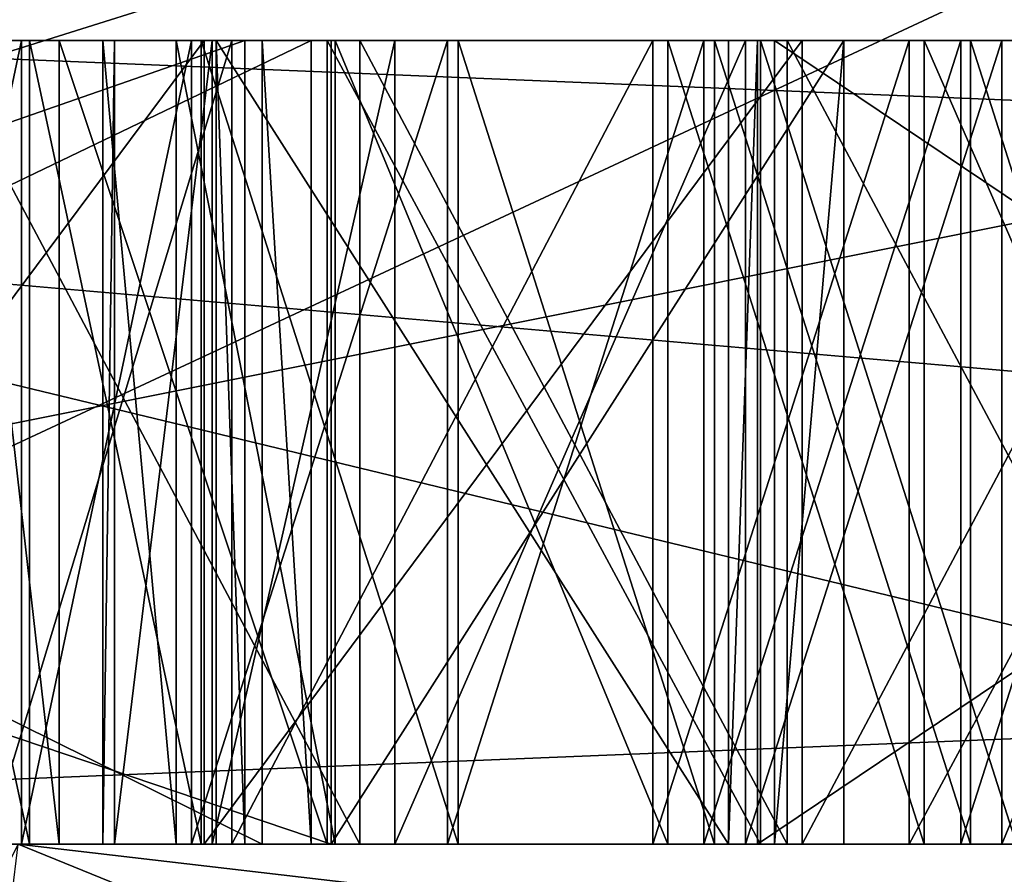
# Model space of a CAD drawing. Header units: millimetres. Extents: x -106 to 198, y -388 to 267.
# Tile 149 of 256: x -16.585 to -16.462, y 62.496 to 62.603. Entities that reach past the tile are written whole.
import ezdxf

# ---------------------------------------------------------------- set-up
doc = ezdxf.new("R2010")
doc.units = ezdxf.units.MM
doc.header["$LTSCALE"] = 52.148148
for name, color, linetype in [('1', 7, 'CONTINUOUS'), ('181', 7, 'CONTINUOUS'), ('2', 7, 'CONTINUOUS'), ('285', 7, 'CONTINUOUS'), ('288', 7, 'CONTINUOUS'), ('289', 7, 'CONTINUOUS'), ('292', 7, 'CONTINUOUS'), ('297', 7, 'CONTINUOUS'), ('298', 7, 'CONTINUOUS'), ('299', 7, 'CONTINUOUS'), ('3', 7, 'CONTINUOUS'), ('300', 7, 'CONTINUOUS'), ('301', 7, 'CONTINUOUS'), ('303', 7, 'CONTINUOUS'), ('304', 7, 'CONTINUOUS'), ('305', 7, 'CONTINUOUS'), ('306', 7, 'CONTINUOUS'), ('307', 7, 'CONTINUOUS'), ('309', 7, 'CONTINUOUS'), ('310', 7, 'CONTINUOUS'), ('311', 7, 'CONTINUOUS'), ('339', 7, 'CONTINUOUS'), ('340', 7, 'CONTINUOUS'), ('341', 7, 'CONTINUOUS'), ('349', 7, 'CONTINUOUS'), ('350', 7, 'CONTINUOUS'), ('351', 7, 'CONTINUOUS'), ('352', 7, 'CONTINUOUS'), ('353', 7, 'CONTINUOUS'), ('354', 7, 'CONTINUOUS'), ('355', 7, 'CONTINUOUS'), ('361', 7, 'CONTINUOUS'), ('362', 7, 'CONTINUOUS'), ('363', 7, 'CONTINUOUS'), ('364', 7, 'CONTINUOUS'), ('365', 7, 'CONTINUOUS'), ('366', 7, 'CONTINUOUS'), ('370', 7, 'CONTINUOUS'), ('371', 7, 'CONTINUOUS'), ('372', 7, 'CONTINUOUS'), ('377', 7, 'CONTINUOUS'), ('380', 7, 'CONTINUOUS'), ('381', 7, 'CONTINUOUS'), ('382', 7, 'CONTINUOUS'), ('383', 7, 'CONTINUOUS'), ('392', 7, 'CONTINUOUS'), ('393', 7, 'CONTINUOUS'), ('394', 7, 'CONTINUOUS'), ('395', 7, 'CONTINUOUS'), ('415', 7, 'CONTINUOUS'), ('416', 7, 'CONTINUOUS'), ('417', 7, 'CONTINUOUS'), ('418', 7, 'CONTINUOUS'), ('419', 7, 'CONTINUOUS'), ('420', 7, 'CONTINUOUS'), ('421', 7, 'CONTINUOUS'), ('422', 7, 'CONTINUOUS'), ('423', 7, 'CONTINUOUS'), ('424', 7, 'CONTINUOUS'), ('425', 7, 'CONTINUOUS'), ('5574', 7, 'CONTINUOUS'), ('5576', 7, 'CONTINUOUS'), ('5577', 7, 'CONTINUOUS'), ('5580', 7, 'CONTINUOUS'), ('5582', 7, 'CONTINUOUS'), ('5586', 7, 'CONTINUOUS')]:
    doc.layers.add(name, color=color, linetype=linetype)

msp = doc.modelspace()

# ---------------------------------------------------------------- linework, layer by layer
at = {"layer": '1', "linetype": 'CONTINUOUS'}
for points in [[(-14.20972, 62.5, -13.90652), (-16.58477, 62.5, -12.04969), (-19.7739, 62.5, -2.07371), (-14.20972, 62.5, -13.90652)], [(-16.0501, 62.5, 9.74661), (-16.70646, 62.5, 8.51214), (-16.8874, 62.5, 8.2108), (-16.0501, 62.5, 9.74661)], [(-16.78578, 62.5, 10.65577), (-16.58477, 62.5, 12.04969), (-6.53788, 62.5, 18.77668), (-16.78578, 62.5, 10.65577)], [(-16.70646, 62.5, -8.51214), (-15.16944, 62.5, -11.02045), (-16.66165, 62.5, -8.65974), (-16.70646, 62.5, -8.51214)], [(-15.16944, 62.5, 11.02045), (-16.70646, 62.5, 8.51214), (-16.0501, 62.5, 9.74661), (-15.16944, 62.5, 11.02045)], [(-16.66165, 62.5, -8.65974), (-15.16944, 62.5, -11.02045), (-15.78349, 62.5, -10.17265), (-16.66165, 62.5, -8.65974)], [(-16.58477, 62.5, 12.04969), (-6.33479, 62.5, 19.49667), (-6.53788, 62.5, 18.77668), (-16.58477, 62.5, 12.04969)], [(-12.04969, 62.5, -16.58477), (-16.58477, 62.5, -12.04969), (-14.20972, 62.5, -13.90652), (-12.04969, 62.5, -16.58477)]]:
    msp.add_3dface(points, dxfattribs=at)
at = {"layer": '181', "linetype": 'CONTINUOUS'}
for points in [[(-11.02087, 61.8, -15.16914), (-17.83215, 62.5, -5.7945), (-17.83238, 61.8, -5.79385), (-11.02087, 61.8, -15.16914)], [(-16.70646, 62.5, 8.51214), (-15.16944, 62.5, 11.02045), (-17.83238, 61.8, 5.79385), (-16.70646, 62.5, 8.51214)], [(-17.83238, 61.8, 5.79385), (-15.16944, 62.5, 11.02045), (-11.02087, 61.8, 15.16914), (-17.83238, 61.8, 5.79385)], [(-16.70646, 62.5, -8.51214), (-17.83215, 62.5, -5.7945), (-11.02087, 61.8, -15.16914), (-16.70646, 62.5, -8.51214)], [(-15.16944, 62.5, -11.02045), (-16.70646, 62.5, -8.51214), (-11.02087, 61.8, -15.16914), (-15.16944, 62.5, -11.02045)]]:
    msp.add_3dface(points, dxfattribs=at)
at = {"layer": '2', "linetype": 'CONTINUOUS'}
for points in [[(-16.58477, 62.5, -12.04969), (-12.04969, 62.5, -16.58477), (-18.69926, 45, -8.40164), (-16.58477, 62.5, -12.04969)], [(-18.69926, 45, -8.40164), (-12.04969, 62.5, -16.58477), (-11.13611, 45, -17.21154), (-18.69926, 45, -8.40164)]]:
    msp.add_3dface(points, dxfattribs=at)
at = {"layer": '285', "linetype": 'CONTINUOUS'}
for points in [[(-16.84707, 62.5, 0.32013), (-16.34713, 62.5, 0.31248), (-16.71802, 62.5, 0.41952), (-16.84707, 62.5, 0.32013)], [(-16.84361, 62.5, -0.47548), (-16.55655, 62.5, -0.4656), (-16.80659, 62.5, -0.21066), (-16.84361, 62.5, -0.47548)], [(-16.84146, 62.5, -0.53795), (-16.6918, 62.5, -2.64459), (-16.5458, 62.5, -0.77792), (-16.84146, 62.5, -0.53795)], [(-16.80659, 62.5, -0.21066), (-16.55655, 62.5, -0.4656), (-16.76388, 62.5, -0.2417), (-16.80659, 62.5, -0.21066)], [(-16.76388, 62.5, -0.2417), (-16.55655, 62.5, -0.4656), (-16.71058, 62.5, -0.26226), (-16.76388, 62.5, -0.2417)], [(-16.48904, 62.5, 0.10346), (-16.43574, 62.5, 0.0829), (-16.76293, 62.5, 0.25633), (-16.48904, 62.5, 0.10346)], [(-16.76293, 62.5, 0.25633), (-16.43574, 62.5, 0.0829), (-16.34809, 62.5, 0.24999), (-16.76293, 62.5, 0.25633)], [(-16.54223, 62.5, 0.10319), (-16.48904, 62.5, 0.10346), (-16.76293, 62.5, 0.25633), (-16.54223, 62.5, 0.10319)], [(-16.68943, 62.5, 0.1927), (-16.54223, 62.5, 0.10319), (-16.76293, 62.5, 0.25633), (-16.68943, 62.5, 0.1927)], [(-16.71802, 62.5, 0.41952), (-16.34713, 62.5, 0.31248), (-16.68612, 62.5, 0.41838), (-16.71802, 62.5, 0.41952)], [(-16.71058, 62.5, -0.26226), (-16.55655, 62.5, -0.4656), (-16.63606, 62.5, -0.27229), (-16.71058, 62.5, -0.26226)], [(-16.6918, 62.5, -2.64459), (-16.0723, 62.5, -5.22408), (-16.5458, 62.5, -0.77792), (-16.6918, 62.5, -2.64459)], [(-16.0723, 62.5, 5.22408), (-16.6918, 62.5, 2.64459), (-16.34725, 62.5, 0.66687), (-16.0723, 62.5, 5.22408)], [(-16.34725, 62.5, 0.66687), (-16.6918, 62.5, 2.64459), (-16.37729, 62.5, 0.72006), (-16.34725, 62.5, 0.66687)], [(-16.37729, 62.5, 0.72006), (-16.6918, 62.5, 2.64459), (-16.40807, 62.5, 0.75243), (-16.37729, 62.5, 0.72006)], [(-16.40807, 62.5, 0.75243), (-16.6918, 62.5, 2.64459), (-16.46049, 62.5, 0.77514), (-16.40807, 62.5, 0.75243)], [(-16.46049, 62.5, 0.77514), (-16.6918, 62.5, 2.64459), (-16.49238, 62.5, 0.77628), (-16.46049, 62.5, 0.77514)], [(-16.49238, 62.5, 0.77628), (-16.6918, 62.5, 2.64459), (-16.54628, 62.5, 0.75736), (-16.49238, 62.5, 0.77628)], [(-16.54628, 62.5, 0.75736), (-16.6918, 62.5, 2.64459), (-16.57966, 62.5, 0.71686), (-16.54628, 62.5, 0.75736)], [(-16.57966, 62.5, 0.71686), (-16.6918, 62.5, 2.64459), (-16.59104, 62.5, 0.69642), (-16.57966, 62.5, 0.71686)], [(-16.59531, 62.5, 0.08208), (-16.54223, 62.5, 0.10319), (-16.68943, 62.5, 0.1927), (-16.59531, 62.5, 0.08208)], [(-16.68612, 62.5, 0.41838), (-16.34713, 62.5, 0.31248), (-16.64285, 62.5, 0.43768), (-16.68612, 62.5, 0.41838)], [(-16.34713, 62.5, 0.31248), (-16.55817, 62.5, 0.42424), (-16.64285, 62.5, 0.43768), (-16.34713, 62.5, 0.31248)], [(-16.64285, 62.5, 0.43768), (-16.55817, 62.5, 0.42424), (-16.60984, 62.5, 0.46778), (-16.64285, 62.5, 0.43768)], [(-16.55655, 62.5, -0.4656), (-16.56013, 62.5, -0.3615), (-16.63606, 62.5, -0.27229), (-16.55655, 62.5, -0.4656)], [(-16.63606, 62.5, -0.27229), (-16.56013, 62.5, -0.3615), (-16.5616, 62.5, -0.27191), (-16.63606, 62.5, -0.27229)], [(-16.55817, 62.5, 0.42424), (-16.58858, 62.5, 0.46702), (-16.60984, 62.5, 0.46778), (-16.55817, 62.5, 0.42424)], [(-16.56013, 62.5, -0.3615), (-16.49634, 62.5, -0.3593), (-16.5616, 62.5, -0.27191), (-16.56013, 62.5, -0.3615)], [(-16.5616, 62.5, -0.27191), (-16.49634, 62.5, -0.3593), (-16.48718, 62.5, -0.26112), (-16.5616, 62.5, -0.27191)], [(-16.55817, 62.5, 0.42424), (-16.34713, 62.5, 0.31248), (-16.50576, 62.5, 0.40152), (-16.55817, 62.5, 0.42424)], [(-16.5458, 62.5, -0.77792), (-16.0723, 62.5, -5.22408), (-16.48201, 62.5, -0.77572), (-16.5458, 62.5, -0.77792)], [(-16.50576, 62.5, 0.40152), (-16.34713, 62.5, 0.31248), (-16.47386, 62.5, 0.40038), (-16.50576, 62.5, 0.40152)], [(-16.49634, 62.5, -0.3593), (-16.49276, 62.5, -0.46341), (-16.48718, 62.5, -0.26112), (-16.49634, 62.5, -0.3593)], [(-16.49276, 62.5, -0.46341), (-16.34391, 62.5, -0.45828), (-16.48718, 62.5, -0.26112), (-16.49276, 62.5, -0.46341)], [(-16.49061, 62.5, -0.52587), (-16.48201, 62.5, -0.77572), (-16.34176, 62.5, -0.52075), (-16.49061, 62.5, -0.52587)], [(-16.48718, 62.5, -0.26112), (-16.34391, 62.5, -0.45828), (-16.4341, 62.5, -0.24001), (-16.48718, 62.5, -0.26112)], [(-16.48201, 62.5, -0.77572), (-16.0723, 62.5, -5.22408), (-16.34176, 62.5, -0.52075), (-16.48201, 62.5, -0.77572)], [(-16.47386, 62.5, 0.40038), (-16.34713, 62.5, 0.31248), (-16.41996, 62.5, 0.41931), (-16.47386, 62.5, 0.40038)]]:
    msp.add_3dface(points, dxfattribs=at)
at = {"layer": '288', "linetype": 'CONTINUOUS'}
for points in [[(-14.20972, 62.5, -13.90652), (-19.7739, 62.5, -2.07371), (-19.50945, 62.71787, -4.75919), (-14.20972, 62.5, -13.90652)], [(-14.20972, 62.5, -13.90652), (-19.50945, 62.71787, -4.75919), (-13.36439, 62.71787, -14.98872), (-14.20972, 62.5, -13.90652)], [(-16.78578, 62.5, 10.65577), (-11.39444, 62.71787, 16.53588), (-18.7652, 62.71787, 7.15094), (-16.78578, 62.5, 10.65577)], [(-16.78578, 62.5, 10.65577), (-6.53788, 62.5, 18.77668), (-11.39444, 62.71787, 16.53588), (-16.78578, 62.5, 10.65577)]]:
    msp.add_3dface(points, dxfattribs=at)
at = {"layer": '289', "linetype": 'CONTINUOUS'}
for points in [[(-16.66165, 62.5, -8.65974), (-15.78349, 62.5, -10.17265), (-17.86924, 62.68118, -5.08469), (-16.66165, 62.5, -8.65974)], [(-15.78349, 62.5, -10.17265), (-14.82572, 62.68118, -11.19651), (-17.86924, 62.68118, -5.08469), (-15.78349, 62.5, -10.17265)], [(-16.0501, 62.5, 9.74661), (-16.8874, 62.5, 8.2108), (-16.63098, 62.68118, 8.28096), (-16.0501, 62.5, 9.74661)], [(-16.0501, 62.5, 9.74661), (-16.63098, 62.68118, 8.28096), (-12.51644, 62.68118, 13.72962), (-16.0501, 62.5, 9.74661)]]:
    msp.add_3dface(points, dxfattribs=at)
at = {"layer": '292', "linetype": 'CONTINUOUS'}
for points in [[(-16.26307, 62.7, -5.28419), (-16.6918, 62.5, -2.64459), (-16.9, 62.5, 0), (-16.26307, 62.7, -5.28419)], [(-16.26307, 62.7, -5.28419), (-16.9, 62.5, 0), (-16.6918, 62.5, 2.64459), (-16.26307, 62.7, -5.28419)], [(-16.26307, 62.7, 5.28419), (-16.26307, 62.7, -5.28419), (-16.6918, 62.5, 2.64459), (-16.26307, 62.7, 5.28419)], [(-16.26307, 62.7, 5.28419), (-16.6918, 62.5, 2.64459), (-16.0723, 62.5, 5.22408), (-16.26307, 62.7, 5.28419)], [(-16.26307, 62.7, -5.28419), (-16.0723, 62.5, -5.22408), (-16.6918, 62.5, -2.64459), (-16.26307, 62.7, -5.28419)]]:
    msp.add_3dface(points, dxfattribs=at)
at = {"layer": '297', "linetype": 'CONTINUOUS'}
for points in [[(-16.55655, 62.6, -0.4656), (-16.84361, 62.6, -0.47548), (-16.75641, 62.6, -0.53502), (-16.55655, 62.6, -0.4656)], [(-16.84146, 62.6, -0.53795), (-16.5458, 62.6, -0.77792), (-16.75641, 62.6, -0.53502), (-16.84146, 62.6, -0.53795)], [(-16.5544, 62.6, -0.52807), (-16.55655, 62.6, -0.4656), (-16.75641, 62.6, -0.53502), (-16.5544, 62.6, -0.52807)], [(-16.5458, 62.6, -0.77792), (-16.54831, 62.6, -0.70504), (-16.75641, 62.6, -0.53502), (-16.5458, 62.6, -0.77792)], [(-16.56013, 62.6, -0.3615), (-16.55655, 62.6, -0.4656), (-16.49634, 62.6, -0.3593), (-16.56013, 62.6, -0.3615)], [(-16.49634, 62.6, -0.3593), (-16.55655, 62.6, -0.4656), (-16.5544, 62.6, -0.52807), (-16.49634, 62.6, -0.3593)], [(-16.54831, 62.6, -0.70504), (-16.49634, 62.6, -0.3593), (-16.5544, 62.6, -0.52807), (-16.54831, 62.6, -0.70504)], [(-16.5458, 62.6, -0.77792), (-16.49634, 62.6, -0.3593), (-16.54831, 62.6, -0.70504), (-16.5458, 62.6, -0.77792)], [(-16.49276, 62.6, -0.46341), (-16.49634, 62.6, -0.3593), (-16.5458, 62.6, -0.77792), (-16.49276, 62.6, -0.46341)], [(-16.49061, 62.6, -0.52587), (-16.49276, 62.6, -0.46341), (-16.5458, 62.6, -0.77792), (-16.49061, 62.6, -0.52587)], [(-16.48201, 62.6, -0.77572), (-16.49061, 62.6, -0.52587), (-16.5458, 62.6, -0.77792), (-16.48201, 62.6, -0.77572)], [(-16.34391, 62.6, -0.45828), (-16.49276, 62.6, -0.46341), (-16.49061, 62.6, -0.52587), (-16.34391, 62.6, -0.45828)], [(-16.34176, 62.6, -0.52075), (-16.34391, 62.6, -0.45828), (-16.49061, 62.6, -0.52587), (-16.34176, 62.6, -0.52075)]]:
    msp.add_3dface(points, dxfattribs=at)
at = {"layer": '298', "linetype": 'CONTINUOUS'}
for points in [[(-16.84146, 62.5, -0.53795), (-16.5458, 62.5, -0.77792), (-16.84146, 62.6, -0.53795), (-16.84146, 62.5, -0.53795)], [(-16.84146, 62.6, -0.53795), (-16.5458, 62.5, -0.77792), (-16.5458, 62.6, -0.77792), (-16.84146, 62.6, -0.53795)]]:
    msp.add_3dface(points, dxfattribs=at)
at = {"layer": '299', "linetype": 'CONTINUOUS'}
for points in [[(-16.5458, 62.5, -0.77792), (-16.48201, 62.5, -0.77572), (-16.48201, 62.6, -0.77572), (-16.5458, 62.5, -0.77792)], [(-16.5458, 62.5, -0.77792), (-16.48201, 62.6, -0.77572), (-16.5458, 62.6, -0.77792), (-16.5458, 62.5, -0.77792)]]:
    msp.add_3dface(points, dxfattribs=at)
at = {"layer": '3', "linetype": 'CONTINUOUS'}
for points in [[(-12.99535, 61.04355, 15.85468), (-16.58477, 62.5, 12.04969), (-17.58249, 60.53416, 10.54068), (-12.99535, 61.04355, 15.85468)], [(-6.33479, 62.5, 19.49667), (-16.58477, 62.5, 12.04969), (-6.89658, 61.37416, 19.30511), (-6.33479, 62.5, 19.49667)], [(-6.89658, 61.37416, 19.30511), (-16.58477, 62.5, 12.04969), (-12.99535, 61.04355, 15.85468), (-6.89658, 61.37416, 19.30511)]]:
    msp.add_3dface(points, dxfattribs=at)
at = {"layer": '300', "linetype": 'CONTINUOUS'}
for points in [[(-16.48201, 62.5, -0.77572), (-16.49061, 62.5, -0.52587), (-16.48201, 62.6, -0.77572), (-16.48201, 62.5, -0.77572)], [(-16.49061, 62.5, -0.52587), (-16.49061, 62.6, -0.52587), (-16.48201, 62.6, -0.77572), (-16.49061, 62.5, -0.52587)]]:
    msp.add_3dface(points, dxfattribs=at)
at = {"layer": '301', "linetype": 'CONTINUOUS'}
for points in [[(-16.49061, 62.5, -0.52587), (-16.34176, 62.5, -0.52075), (-16.49061, 62.6, -0.52587), (-16.49061, 62.5, -0.52587)], [(-16.34176, 62.5, -0.52075), (-16.34176, 62.6, -0.52075), (-16.49061, 62.6, -0.52587), (-16.34176, 62.5, -0.52075)]]:
    msp.add_3dface(points, dxfattribs=at)
at = {"layer": '303', "linetype": 'CONTINUOUS'}
for points in [[(-16.34391, 62.5, -0.45828), (-16.49276, 62.5, -0.46341), (-16.34391, 62.6, -0.45828), (-16.34391, 62.5, -0.45828)], [(-16.49276, 62.5, -0.46341), (-16.49276, 62.6, -0.46341), (-16.34391, 62.6, -0.45828), (-16.49276, 62.5, -0.46341)]]:
    msp.add_3dface(points, dxfattribs=at)
at = {"layer": '304', "linetype": 'CONTINUOUS'}
for points in [[(-16.49276, 62.5, -0.46341), (-16.49634, 62.5, -0.3593), (-16.49276, 62.6, -0.46341), (-16.49276, 62.5, -0.46341)], [(-16.49634, 62.5, -0.3593), (-16.49634, 62.6, -0.3593), (-16.49276, 62.6, -0.46341), (-16.49634, 62.5, -0.3593)]]:
    msp.add_3dface(points, dxfattribs=at)
at = {"layer": '305', "linetype": 'CONTINUOUS'}
for points in [[(-16.49634, 62.5, -0.3593), (-16.56013, 62.5, -0.3615), (-16.56013, 62.6, -0.3615), (-16.49634, 62.5, -0.3593)], [(-16.49634, 62.5, -0.3593), (-16.56013, 62.6, -0.3615), (-16.49634, 62.6, -0.3593), (-16.49634, 62.5, -0.3593)]]:
    msp.add_3dface(points, dxfattribs=at)
at = {"layer": '306', "linetype": 'CONTINUOUS'}
for points in [[(-16.56013, 62.5, -0.3615), (-16.55655, 62.5, -0.4656), (-16.56013, 62.6, -0.3615), (-16.56013, 62.5, -0.3615)], [(-16.55655, 62.5, -0.4656), (-16.55655, 62.6, -0.4656), (-16.56013, 62.6, -0.3615), (-16.55655, 62.5, -0.4656)]]:
    msp.add_3dface(points, dxfattribs=at)
at = {"layer": '307', "linetype": 'CONTINUOUS'}
for points in [[(-16.55655, 62.5, -0.4656), (-16.84361, 62.5, -0.47548), (-16.55655, 62.6, -0.4656), (-16.55655, 62.5, -0.4656)], [(-16.84361, 62.5, -0.47548), (-16.84361, 62.6, -0.47548), (-16.55655, 62.6, -0.4656), (-16.84361, 62.5, -0.47548)]]:
    msp.add_3dface(points, dxfattribs=at)
at = {"layer": '309', "linetype": 'CONTINUOUS'}
for points in [[(-16.75641, 62.6, -0.53502), (-16.54831, 62.6, -0.70504), (-16.75641, 62.5, -0.53502), (-16.75641, 62.6, -0.53502)], [(-16.54831, 62.6, -0.70504), (-16.54831, 62.5, -0.70504), (-16.75641, 62.5, -0.53502), (-16.54831, 62.6, -0.70504)]]:
    msp.add_3dface(points, dxfattribs=at)
at = {"layer": '310', "linetype": 'CONTINUOUS'}
for points in [[(-16.5544, 62.6, -0.52807), (-16.75641, 62.6, -0.53502), (-16.5544, 62.5, -0.52807), (-16.5544, 62.6, -0.52807)], [(-16.75641, 62.6, -0.53502), (-16.75641, 62.5, -0.53502), (-16.5544, 62.5, -0.52807), (-16.75641, 62.6, -0.53502)]]:
    msp.add_3dface(points, dxfattribs=at)
at = {"layer": '311', "linetype": 'CONTINUOUS'}
for points in [[(-16.54831, 62.6, -0.70504), (-16.5544, 62.6, -0.52807), (-16.54831, 62.5, -0.70504), (-16.54831, 62.6, -0.70504)], [(-16.54831, 62.5, -0.70504), (-16.5544, 62.6, -0.52807), (-16.5544, 62.5, -0.52807), (-16.54831, 62.5, -0.70504)]]:
    msp.add_3dface(points, dxfattribs=at)
at = {"layer": '339', "linetype": 'CONTINUOUS'}
for points in [[(-16.63606, 62.5, -0.27229), (-16.5616, 62.5, -0.27191), (-16.5616, 62.6, -0.27191), (-16.63606, 62.5, -0.27229)], [(-16.63606, 62.6, -0.27229), (-16.63606, 62.5, -0.27229), (-16.5616, 62.6, -0.27191), (-16.63606, 62.6, -0.27229)]]:
    msp.add_3dface(points, dxfattribs=at)
at = {"layer": '340', "linetype": 'CONTINUOUS'}
for points in [[(-16.5616, 62.5, -0.27191), (-16.48718, 62.5, -0.26112), (-16.48718, 62.6, -0.26112), (-16.5616, 62.5, -0.27191)], [(-16.5616, 62.6, -0.27191), (-16.5616, 62.5, -0.27191), (-16.48718, 62.6, -0.26112), (-16.5616, 62.6, -0.27191)]]:
    msp.add_3dface(points, dxfattribs=at)
at = {"layer": '341', "linetype": 'CONTINUOUS'}
for points in [[(-16.48718, 62.5, -0.26112), (-16.4341, 62.5, -0.24001), (-16.4341, 62.6, -0.24001), (-16.48718, 62.5, -0.26112)], [(-16.48718, 62.6, -0.26112), (-16.48718, 62.5, -0.26112), (-16.4341, 62.6, -0.24001), (-16.48718, 62.6, -0.26112)]]:
    msp.add_3dface(points, dxfattribs=at)
at = {"layer": '349', "linetype": 'CONTINUOUS'}
for points in [[(-16.43574, 62.5, 0.0829), (-16.48904, 62.5, 0.10346), (-16.48904, 62.6, 0.10346), (-16.43574, 62.5, 0.0829)], [(-16.43574, 62.6, 0.0829), (-16.43574, 62.5, 0.0829), (-16.48904, 62.6, 0.10346), (-16.43574, 62.6, 0.0829)]]:
    msp.add_3dface(points, dxfattribs=at)
at = {"layer": '350', "linetype": 'CONTINUOUS'}
for points in [[(-16.48904, 62.5, 0.10346), (-16.54223, 62.5, 0.10319), (-16.54223, 62.6, 0.10319), (-16.48904, 62.5, 0.10346)], [(-16.48904, 62.6, 0.10346), (-16.48904, 62.5, 0.10346), (-16.54223, 62.6, 0.10319), (-16.48904, 62.6, 0.10346)]]:
    msp.add_3dface(points, dxfattribs=at)
at = {"layer": '351', "linetype": 'CONTINUOUS'}
for points in [[(-16.54223, 62.5, 0.10319), (-16.59531, 62.5, 0.08208), (-16.59531, 62.6, 0.08208), (-16.54223, 62.5, 0.10319)], [(-16.54223, 62.5, 0.10319), (-16.59531, 62.6, 0.08208), (-16.54223, 62.6, 0.10319), (-16.54223, 62.5, 0.10319)]]:
    msp.add_3dface(points, dxfattribs=at)
at = {"layer": '352', "linetype": 'CONTINUOUS'}
for points in [[(-16.56319, 62.6, 0.04058), (-16.56319, 62.5, 0.04058), (-16.53133, 62.6, 0.05116), (-16.56319, 62.6, 0.04058)], [(-16.53133, 62.6, 0.05116), (-16.56319, 62.5, 0.04058), (-16.53133, 62.5, 0.05116), (-16.53133, 62.6, 0.05116)]]:
    msp.add_3dface(points, dxfattribs=at)
at = {"layer": '353', "linetype": 'CONTINUOUS'}
for points in [[(-16.53133, 62.6, 0.05116), (-16.53133, 62.5, 0.05116), (-16.49941, 62.6, 0.05132), (-16.53133, 62.6, 0.05116)], [(-16.49941, 62.6, 0.05132), (-16.53133, 62.5, 0.05116), (-16.49941, 62.5, 0.05132), (-16.49941, 62.6, 0.05132)]]:
    msp.add_3dface(points, dxfattribs=at)
at = {"layer": '354', "linetype": 'CONTINUOUS'}
for points in [[(-16.49941, 62.6, 0.05132), (-16.49941, 62.5, 0.05132), (-16.46744, 62.6, 0.04107), (-16.49941, 62.6, 0.05132)], [(-16.46744, 62.6, 0.04107), (-16.49941, 62.5, 0.05132), (-16.46744, 62.5, 0.04107), (-16.46744, 62.6, 0.04107)]]:
    msp.add_3dface(points, dxfattribs=at)
at = {"layer": '355', "linetype": 'CONTINUOUS'}
for points in [[(-16.46744, 62.6, 0.04107), (-16.46744, 62.5, 0.04107), (-16.43542, 62.6, 0.0204), (-16.46744, 62.6, 0.04107)], [(-16.43542, 62.6, 0.0204), (-16.46744, 62.5, 0.04107), (-16.43542, 62.5, 0.0204), (-16.43542, 62.6, 0.0204)]]:
    msp.add_3dface(points, dxfattribs=at)
at = {"layer": '361', "linetype": 'CONTINUOUS'}
for points in [[(-16.43442, 62.6, -0.17752), (-16.43442, 62.5, -0.17752), (-16.46622, 62.6, -0.19851), (-16.43442, 62.6, -0.17752)], [(-16.46622, 62.6, -0.19851), (-16.43442, 62.5, -0.17752), (-16.46622, 62.5, -0.19851), (-16.46622, 62.6, -0.19851)]]:
    msp.add_3dface(points, dxfattribs=at)
at = {"layer": '362', "linetype": 'CONTINUOUS'}
for points in [[(-16.46622, 62.6, -0.19851), (-16.46622, 62.5, -0.19851), (-16.49808, 62.6, -0.20909), (-16.46622, 62.6, -0.19851)], [(-16.49808, 62.6, -0.20909), (-16.46622, 62.5, -0.19851), (-16.49808, 62.5, -0.20909), (-16.49808, 62.6, -0.20909)]]:
    msp.add_3dface(points, dxfattribs=at)
at = {"layer": '363', "linetype": 'CONTINUOUS'}
for points in [[(-16.49808, 62.6, -0.20909), (-16.49808, 62.5, -0.20909), (-16.53, 62.6, -0.20925), (-16.49808, 62.6, -0.20909)], [(-16.53, 62.6, -0.20925), (-16.49808, 62.5, -0.20909), (-16.53, 62.5, -0.20925), (-16.53, 62.6, -0.20925)]]:
    msp.add_3dface(points, dxfattribs=at)
at = {"layer": '364', "linetype": 'CONTINUOUS'}
for points in [[(-16.53, 62.6, -0.20925), (-16.53, 62.5, -0.20925), (-16.56197, 62.6, -0.199), (-16.53, 62.6, -0.20925)], [(-16.56197, 62.6, -0.199), (-16.53, 62.5, -0.20925), (-16.56197, 62.5, -0.199), (-16.56197, 62.6, -0.199)]]:
    msp.add_3dface(points, dxfattribs=at)
at = {"layer": '365', "linetype": 'CONTINUOUS'}
for points in [[(-16.56197, 62.6, -0.199), (-16.56197, 62.5, -0.199), (-16.58335, 62.6, -0.17827), (-16.56197, 62.6, -0.199)], [(-16.58335, 62.6, -0.17827), (-16.56197, 62.5, -0.199), (-16.58335, 62.5, -0.17827), (-16.58335, 62.6, -0.17827)]]:
    msp.add_3dface(points, dxfattribs=at)
at = {"layer": '366', "linetype": 'CONTINUOUS'}
for points in [[(-16.58335, 62.6, -0.17827), (-16.58335, 62.5, -0.17827), (-16.60478, 62.6, -0.14713), (-16.58335, 62.6, -0.17827)], [(-16.60478, 62.6, -0.14713), (-16.58335, 62.5, -0.17827), (-16.60478, 62.5, -0.14713), (-16.60478, 62.6, -0.14713)]]:
    msp.add_3dface(points, dxfattribs=at)
at = {"layer": '370', "linetype": 'CONTINUOUS'}
for points in [[(-16.60548, 62.6, -0.01172), (-16.60548, 62.5, -0.01172), (-16.58436, 62.6, 0.01964), (-16.60548, 62.6, -0.01172)], [(-16.58436, 62.6, 0.01964), (-16.60548, 62.5, -0.01172), (-16.58436, 62.5, 0.01964), (-16.58436, 62.6, 0.01964)]]:
    msp.add_3dface(points, dxfattribs=at)
at = {"layer": '371', "linetype": 'CONTINUOUS'}
for points in [[(-16.56319, 62.5, 0.04058), (-16.56319, 62.6, 0.04058), (-16.58436, 62.5, 0.01964), (-16.56319, 62.5, 0.04058)], [(-16.56319, 62.6, 0.04058), (-16.58436, 62.6, 0.01964), (-16.58436, 62.5, 0.01964), (-16.56319, 62.6, 0.04058)]]:
    msp.add_3dface(points, dxfattribs=at)
at = {"layer": '372', "linetype": 'CONTINUOUS'}
for points in [[(-16.34713, 62.5, 0.31248), (-16.84707, 62.5, 0.32013), (-16.34713, 62.6, 0.31248), (-16.34713, 62.5, 0.31248)], [(-16.34713, 62.6, 0.31248), (-16.84707, 62.5, 0.32013), (-16.84707, 62.6, 0.32013), (-16.34713, 62.6, 0.31248)]]:
    msp.add_3dface(points, dxfattribs=at)
at = {"layer": '377', "linetype": 'CONTINUOUS'}
for points in [[(-16.76293, 62.5, 0.25633), (-16.34809, 62.5, 0.24999), (-16.76293, 62.6, 0.25633), (-16.76293, 62.5, 0.25633)], [(-16.76293, 62.6, 0.25633), (-16.34809, 62.5, 0.24999), (-16.34809, 62.6, 0.24999), (-16.76293, 62.6, 0.25633)]]:
    msp.add_3dface(points, dxfattribs=at)
at = {"layer": '380', "linetype": 'CONTINUOUS'}
for points in [[(-16.58858, 62.5, 0.46702), (-16.55817, 62.5, 0.42424), (-16.55817, 62.6, 0.42424), (-16.58858, 62.5, 0.46702)], [(-16.58858, 62.6, 0.46702), (-16.58858, 62.5, 0.46702), (-16.55817, 62.6, 0.42424), (-16.58858, 62.6, 0.46702)]]:
    msp.add_3dface(points, dxfattribs=at)
at = {"layer": '381', "linetype": 'CONTINUOUS'}
for points in [[(-16.55817, 62.5, 0.42424), (-16.50576, 62.5, 0.40152), (-16.50576, 62.6, 0.40152), (-16.55817, 62.5, 0.42424)], [(-16.55817, 62.6, 0.42424), (-16.55817, 62.5, 0.42424), (-16.50576, 62.6, 0.40152), (-16.55817, 62.6, 0.42424)]]:
    msp.add_3dface(points, dxfattribs=at)
at = {"layer": '382', "linetype": 'CONTINUOUS'}
for points in [[(-16.50576, 62.5, 0.40152), (-16.47386, 62.5, 0.40038), (-16.47386, 62.6, 0.40038), (-16.50576, 62.5, 0.40152)], [(-16.50576, 62.6, 0.40152), (-16.50576, 62.5, 0.40152), (-16.47386, 62.6, 0.40038), (-16.50576, 62.6, 0.40152)]]:
    msp.add_3dface(points, dxfattribs=at)
at = {"layer": '383', "linetype": 'CONTINUOUS'}
for points in [[(-16.47386, 62.5, 0.40038), (-16.41996, 62.5, 0.41931), (-16.41996, 62.6, 0.41931), (-16.47386, 62.5, 0.40038)], [(-16.47386, 62.6, 0.40038), (-16.47386, 62.5, 0.40038), (-16.41996, 62.6, 0.41931), (-16.47386, 62.6, 0.40038)]]:
    msp.add_3dface(points, dxfattribs=at)
at = {"layer": '392', "linetype": 'CONTINUOUS'}
for points in [[(-16.46049, 62.5, 0.77514), (-16.49238, 62.5, 0.77628), (-16.49238, 62.6, 0.77628), (-16.46049, 62.5, 0.77514)], [(-16.46049, 62.6, 0.77514), (-16.46049, 62.5, 0.77514), (-16.49238, 62.6, 0.77628), (-16.46049, 62.6, 0.77514)]]:
    msp.add_3dface(points, dxfattribs=at)
at = {"layer": '393', "linetype": 'CONTINUOUS'}
for points in [[(-16.49238, 62.5, 0.77628), (-16.54628, 62.5, 0.75736), (-16.54628, 62.6, 0.75736), (-16.49238, 62.5, 0.77628)], [(-16.49238, 62.6, 0.77628), (-16.49238, 62.5, 0.77628), (-16.54628, 62.6, 0.75736), (-16.49238, 62.6, 0.77628)]]:
    msp.add_3dface(points, dxfattribs=at)
at = {"layer": '394', "linetype": 'CONTINUOUS'}
for points in [[(-16.54628, 62.5, 0.75736), (-16.57966, 62.5, 0.71686), (-16.57966, 62.6, 0.71686), (-16.54628, 62.5, 0.75736)], [(-16.54628, 62.6, 0.75736), (-16.54628, 62.5, 0.75736), (-16.57966, 62.6, 0.71686), (-16.54628, 62.6, 0.75736)]]:
    msp.add_3dface(points, dxfattribs=at)
at = {"layer": '395', "linetype": 'CONTINUOUS'}
for points in [[(-16.57966, 62.5, 0.71686), (-16.59104, 62.5, 0.69642), (-16.59104, 62.6, 0.69642), (-16.57966, 62.5, 0.71686)], [(-16.57966, 62.6, 0.71686), (-16.57966, 62.5, 0.71686), (-16.59104, 62.6, 0.69642), (-16.57966, 62.6, 0.71686)]]:
    msp.add_3dface(points, dxfattribs=at)
at = {"layer": '415', "linetype": 'CONTINUOUS'}
for points in [[(-16.42836, 62.6, 0.48215), (-16.42836, 62.5, 0.48215), (-16.472, 62.6, 0.45243), (-16.42836, 62.6, 0.48215)], [(-16.472, 62.6, 0.45243), (-16.42836, 62.5, 0.48215), (-16.472, 62.5, 0.45243), (-16.472, 62.6, 0.45243)]]:
    msp.add_3dface(points, dxfattribs=at)
at = {"layer": '416', "linetype": 'CONTINUOUS'}
for points in [[(-16.472, 62.6, 0.45243), (-16.472, 62.5, 0.45243), (-16.5039, 62.6, 0.45357), (-16.472, 62.6, 0.45243)], [(-16.5039, 62.6, 0.45357), (-16.472, 62.5, 0.45243), (-16.5039, 62.5, 0.45357), (-16.5039, 62.6, 0.45357)]]:
    msp.add_3dface(points, dxfattribs=at)
at = {"layer": '417', "linetype": 'CONTINUOUS'}
for points in [[(-16.5039, 62.6, 0.45357), (-16.5039, 62.5, 0.45357), (-16.54531, 62.6, 0.48632), (-16.5039, 62.6, 0.45357)], [(-16.54531, 62.6, 0.48632), (-16.5039, 62.5, 0.45357), (-16.54531, 62.5, 0.48632), (-16.54531, 62.6, 0.48632)]]:
    msp.add_3dface(points, dxfattribs=at)
at = {"layer": '418', "linetype": 'CONTINUOUS'}
for points in [[(-16.54531, 62.6, 0.48632), (-16.54531, 62.5, 0.48632), (-16.56509, 62.6, 0.52872), (-16.54531, 62.6, 0.48632)], [(-16.56509, 62.6, 0.52872), (-16.54531, 62.5, 0.48632), (-16.56509, 62.5, 0.52872), (-16.56509, 62.6, 0.52872)]]:
    msp.add_3dface(points, dxfattribs=at)
at = {"layer": '419', "linetype": 'CONTINUOUS'}
for points in [[(-16.56509, 62.6, 0.52872), (-16.56509, 62.5, 0.52872), (-16.57423, 62.6, 0.57074), (-16.56509, 62.6, 0.52872)], [(-16.57423, 62.6, 0.57074), (-16.56509, 62.5, 0.52872), (-16.57423, 62.5, 0.57074), (-16.57423, 62.6, 0.57074)]]:
    msp.add_3dface(points, dxfattribs=at)
at = {"layer": '420', "linetype": 'CONTINUOUS'}
for points in [[(-16.57423, 62.6, 0.57074), (-16.57423, 62.5, 0.57074), (-16.57275, 62.6, 0.61238), (-16.57423, 62.6, 0.57074)], [(-16.57275, 62.6, 0.61238), (-16.57423, 62.5, 0.57074), (-16.57275, 62.5, 0.61238), (-16.57275, 62.6, 0.61238)]]:
    msp.add_3dface(points, dxfattribs=at)
at = {"layer": '421', "linetype": 'CONTINUOUS'}
for points in [[(-16.57275, 62.6, 0.61238), (-16.57275, 62.5, 0.61238), (-16.56063, 62.6, 0.65364), (-16.57275, 62.6, 0.61238)], [(-16.56063, 62.6, 0.65364), (-16.57275, 62.5, 0.61238), (-16.56063, 62.5, 0.65364), (-16.56063, 62.6, 0.65364)]]:
    msp.add_3dface(points, dxfattribs=at)
at = {"layer": '422', "linetype": 'CONTINUOUS'}
for points in [[(-16.56063, 62.6, 0.65364), (-16.56063, 62.5, 0.65364), (-16.53788, 62.6, 0.69452), (-16.56063, 62.6, 0.65364)], [(-16.53788, 62.6, 0.69452), (-16.56063, 62.5, 0.65364), (-16.53788, 62.5, 0.69452), (-16.53788, 62.6, 0.69452)]]:
    msp.add_3dface(points, dxfattribs=at)
at = {"layer": '423', "linetype": 'CONTINUOUS'}
for points in [[(-16.53788, 62.6, 0.69452), (-16.53788, 62.5, 0.69452), (-16.49424, 62.6, 0.72423), (-16.53788, 62.6, 0.69452)], [(-16.49424, 62.6, 0.72423), (-16.53788, 62.5, 0.69452), (-16.49424, 62.5, 0.72423), (-16.49424, 62.6, 0.72423)]]:
    msp.add_3dface(points, dxfattribs=at)
at = {"layer": '424', "linetype": 'CONTINUOUS'}
for points in [[(-16.49424, 62.6, 0.72423), (-16.49424, 62.5, 0.72423), (-16.46234, 62.6, 0.72309), (-16.49424, 62.6, 0.72423)], [(-16.46234, 62.6, 0.72309), (-16.49424, 62.5, 0.72423), (-16.46234, 62.5, 0.72309), (-16.46234, 62.6, 0.72309)]]:
    msp.add_3dface(points, dxfattribs=at)
at = {"layer": '425', "linetype": 'CONTINUOUS'}
for points in [[(-16.46234, 62.6, 0.72309), (-16.46234, 62.5, 0.72309), (-16.42093, 62.6, 0.69035), (-16.46234, 62.6, 0.72309)], [(-16.42093, 62.6, 0.69035), (-16.46234, 62.5, 0.72309), (-16.42093, 62.5, 0.69035), (-16.42093, 62.6, 0.69035)]]:
    msp.add_3dface(points, dxfattribs=at)
at = {"layer": '5574', "linetype": 'CONTINUOUS'}
msp.add_3dface([(-16.75641, 62.5, -0.53502), (-16.54831, 62.5, -0.70504), (-16.5544, 62.5, -0.52807), (-16.75641, 62.5, -0.53502)], dxfattribs=at)
at = {"layer": '5576', "linetype": 'CONTINUOUS'}
for points in [[(-16.40282, 62.5, -0.11485), (-16.40319, 62.5, -0.04194), (-16.61595, 62.5, -0.04302), (-16.40282, 62.5, -0.11485)], [(-16.61595, 62.5, -0.04302), (-16.40319, 62.5, -0.04194), (-16.60548, 62.5, -0.01172), (-16.61595, 62.5, -0.04302)], [(-16.61558, 62.5, -0.11594), (-16.40282, 62.5, -0.11485), (-16.61595, 62.5, -0.04302), (-16.61558, 62.5, -0.11594)], [(-16.4133, 62.5, -0.14616), (-16.40282, 62.5, -0.11485), (-16.61558, 62.5, -0.11594), (-16.4133, 62.5, -0.14616)], [(-16.60478, 62.5, -0.14713), (-16.4133, 62.5, -0.14616), (-16.61558, 62.5, -0.11594), (-16.60478, 62.5, -0.14713)], [(-16.40319, 62.5, -0.04194), (-16.41399, 62.5, -0.01074), (-16.60548, 62.5, -0.01172), (-16.40319, 62.5, -0.04194)], [(-16.60548, 62.5, -0.01172), (-16.41399, 62.5, -0.01074), (-16.58436, 62.5, 0.01964), (-16.60548, 62.5, -0.01172)], [(-16.43442, 62.5, -0.17752), (-16.4133, 62.5, -0.14616), (-16.60478, 62.5, -0.14713), (-16.43442, 62.5, -0.17752)], [(-16.58335, 62.5, -0.17827), (-16.43442, 62.5, -0.17752), (-16.60478, 62.5, -0.14713), (-16.58335, 62.5, -0.17827)], [(-16.43542, 62.5, 0.0204), (-16.56319, 62.5, 0.04058), (-16.58436, 62.5, 0.01964), (-16.43542, 62.5, 0.0204)], [(-16.41399, 62.5, -0.01074), (-16.43542, 62.5, 0.0204), (-16.58436, 62.5, 0.01964), (-16.41399, 62.5, -0.01074)], [(-16.46622, 62.5, -0.19851), (-16.43442, 62.5, -0.17752), (-16.58335, 62.5, -0.17827), (-16.46622, 62.5, -0.19851)], [(-16.56197, 62.5, -0.199), (-16.46622, 62.5, -0.19851), (-16.58335, 62.5, -0.17827), (-16.56197, 62.5, -0.199)], [(-16.53133, 62.5, 0.05116), (-16.56319, 62.5, 0.04058), (-16.46744, 62.5, 0.04107), (-16.53133, 62.5, 0.05116)], [(-16.46744, 62.5, 0.04107), (-16.56319, 62.5, 0.04058), (-16.43542, 62.5, 0.0204), (-16.46744, 62.5, 0.04107)], [(-16.49808, 62.5, -0.20909), (-16.46622, 62.5, -0.19851), (-16.56197, 62.5, -0.199), (-16.49808, 62.5, -0.20909)], [(-16.53, 62.5, -0.20925), (-16.49808, 62.5, -0.20909), (-16.56197, 62.5, -0.199), (-16.53, 62.5, -0.20925)], [(-16.49941, 62.5, 0.05132), (-16.53133, 62.5, 0.05116), (-16.46744, 62.5, 0.04107), (-16.49941, 62.5, 0.05132)]]:
    msp.add_3dface(points, dxfattribs=at)
at = {"layer": '5577', "linetype": 'CONTINUOUS'}
for points in [[(-16.56509, 62.5, 0.52872), (-16.3935, 62.5, 0.56429), (-16.57423, 62.5, 0.57074), (-16.56509, 62.5, 0.52872)], [(-16.57423, 62.5, 0.57074), (-16.3935, 62.5, 0.56429), (-16.39201, 62.5, 0.60593), (-16.57423, 62.5, 0.57074)], [(-16.57275, 62.5, 0.61238), (-16.57423, 62.5, 0.57074), (-16.39201, 62.5, 0.60593), (-16.57275, 62.5, 0.61238)], [(-16.56063, 62.5, 0.65364), (-16.57275, 62.5, 0.61238), (-16.40115, 62.5, 0.64795), (-16.56063, 62.5, 0.65364)], [(-16.40115, 62.5, 0.64795), (-16.57275, 62.5, 0.61238), (-16.39201, 62.5, 0.60593), (-16.40115, 62.5, 0.64795)], [(-16.40561, 62.5, 0.52303), (-16.3935, 62.5, 0.56429), (-16.56509, 62.5, 0.52872), (-16.40561, 62.5, 0.52303)], [(-16.54531, 62.5, 0.48632), (-16.40561, 62.5, 0.52303), (-16.56509, 62.5, 0.52872), (-16.54531, 62.5, 0.48632)], [(-16.53788, 62.5, 0.69452), (-16.56063, 62.5, 0.65364), (-16.42093, 62.5, 0.69035), (-16.53788, 62.5, 0.69452)], [(-16.42093, 62.5, 0.69035), (-16.56063, 62.5, 0.65364), (-16.40115, 62.5, 0.64795), (-16.42093, 62.5, 0.69035)], [(-16.42836, 62.5, 0.48215), (-16.40561, 62.5, 0.52303), (-16.54531, 62.5, 0.48632), (-16.42836, 62.5, 0.48215)], [(-16.5039, 62.5, 0.45357), (-16.42836, 62.5, 0.48215), (-16.54531, 62.5, 0.48632), (-16.5039, 62.5, 0.45357)], [(-16.49424, 62.5, 0.72423), (-16.53788, 62.5, 0.69452), (-16.46234, 62.5, 0.72309), (-16.49424, 62.5, 0.72423)], [(-16.46234, 62.5, 0.72309), (-16.53788, 62.5, 0.69452), (-16.42093, 62.5, 0.69035), (-16.46234, 62.5, 0.72309)], [(-16.472, 62.5, 0.45243), (-16.42836, 62.5, 0.48215), (-16.5039, 62.5, 0.45357), (-16.472, 62.5, 0.45243)]]:
    msp.add_3dface(points, dxfattribs=at)
at = {"layer": '5580', "linetype": 'CONTINUOUS'}
for points in [[(-16.61505, 62.6, -0.2201), (-16.63606, 62.6, -0.27229), (-16.5616, 62.6, -0.27191), (-16.61505, 62.6, -0.2201)], [(-16.61505, 62.6, -0.2201), (-16.5616, 62.6, -0.27191), (-16.60478, 62.6, -0.14713), (-16.61505, 62.6, -0.2201)], [(-16.59531, 62.6, 0.08208), (-16.60548, 62.6, -0.01172), (-16.58436, 62.6, 0.01964), (-16.59531, 62.6, 0.08208)], [(-16.5616, 62.6, -0.27191), (-16.58335, 62.6, -0.17827), (-16.60478, 62.6, -0.14713), (-16.5616, 62.6, -0.27191)], [(-16.54223, 62.6, 0.10319), (-16.59531, 62.6, 0.08208), (-16.56319, 62.6, 0.04058), (-16.54223, 62.6, 0.10319)], [(-16.56319, 62.6, 0.04058), (-16.59531, 62.6, 0.08208), (-16.58436, 62.6, 0.01964), (-16.56319, 62.6, 0.04058)], [(-16.5616, 62.6, -0.27191), (-16.56197, 62.6, -0.199), (-16.58335, 62.6, -0.17827), (-16.5616, 62.6, -0.27191)], [(-16.54223, 62.6, 0.10319), (-16.56319, 62.6, 0.04058), (-16.53133, 62.6, 0.05116), (-16.54223, 62.6, 0.10319)], [(-16.5616, 62.6, -0.27191), (-16.53, 62.6, -0.20925), (-16.56197, 62.6, -0.199), (-16.5616, 62.6, -0.27191)], [(-16.5616, 62.6, -0.27191), (-16.48718, 62.6, -0.26112), (-16.53, 62.6, -0.20925), (-16.5616, 62.6, -0.27191)], [(-16.48904, 62.6, 0.10346), (-16.54223, 62.6, 0.10319), (-16.49941, 62.6, 0.05132), (-16.48904, 62.6, 0.10346)], [(-16.54223, 62.6, 0.10319), (-16.53133, 62.6, 0.05116), (-16.49941, 62.6, 0.05132), (-16.54223, 62.6, 0.10319)], [(-16.48718, 62.6, -0.26112), (-16.49808, 62.6, -0.20909), (-16.53, 62.6, -0.20925), (-16.48718, 62.6, -0.26112)], [(-16.48904, 62.6, 0.10346), (-16.49941, 62.6, 0.05132), (-16.46744, 62.6, 0.04107), (-16.48904, 62.6, 0.10346)], [(-16.48718, 62.6, -0.26112), (-16.46622, 62.6, -0.19851), (-16.49808, 62.6, -0.20909), (-16.48718, 62.6, -0.26112)], [(-16.43574, 62.6, 0.0829), (-16.48904, 62.6, 0.10346), (-16.46744, 62.6, 0.04107), (-16.43574, 62.6, 0.0829)], [(-16.48718, 62.6, -0.26112), (-16.4341, 62.6, -0.24001), (-16.46622, 62.6, -0.19851), (-16.48718, 62.6, -0.26112)], [(-16.43574, 62.6, 0.0829), (-16.46744, 62.6, 0.04107), (-16.43542, 62.6, 0.0204), (-16.43574, 62.6, 0.0829)], [(-16.4341, 62.6, -0.24001), (-16.43442, 62.6, -0.17752), (-16.46622, 62.6, -0.19851), (-16.4341, 62.6, -0.24001)]]:
    msp.add_3dface(points, dxfattribs=at)
at = {"layer": '5582', "linetype": 'CONTINUOUS'}
for points in [[(-16.34713, 62.6, 0.31248), (-16.84707, 62.6, 0.32013), (-16.34809, 62.6, 0.24999), (-16.34713, 62.6, 0.31248)], [(-16.84707, 62.6, 0.32013), (-16.76293, 62.6, 0.25633), (-16.34809, 62.6, 0.24999), (-16.84707, 62.6, 0.32013)]]:
    msp.add_3dface(points, dxfattribs=at)
at = {"layer": '5586', "linetype": 'CONTINUOUS'}
for points in [[(-16.58858, 62.6, 0.46702), (-16.57966, 62.6, 0.71686), (-16.59104, 62.6, 0.69642), (-16.58858, 62.6, 0.46702)], [(-16.58858, 62.6, 0.46702), (-16.55817, 62.6, 0.42424), (-16.57423, 62.6, 0.57074), (-16.58858, 62.6, 0.46702)], [(-16.57966, 62.6, 0.71686), (-16.58858, 62.6, 0.46702), (-16.57423, 62.6, 0.57074), (-16.57966, 62.6, 0.71686)], [(-16.54628, 62.6, 0.75736), (-16.57966, 62.6, 0.71686), (-16.56063, 62.6, 0.65364), (-16.54628, 62.6, 0.75736)], [(-16.57966, 62.6, 0.71686), (-16.57423, 62.6, 0.57074), (-16.57275, 62.6, 0.61238), (-16.57966, 62.6, 0.71686)], [(-16.57966, 62.6, 0.71686), (-16.57275, 62.6, 0.61238), (-16.56063, 62.6, 0.65364), (-16.57966, 62.6, 0.71686)], [(-16.55817, 62.6, 0.42424), (-16.56509, 62.6, 0.52872), (-16.57423, 62.6, 0.57074), (-16.55817, 62.6, 0.42424)], [(-16.55817, 62.6, 0.42424), (-16.54531, 62.6, 0.48632), (-16.56509, 62.6, 0.52872), (-16.55817, 62.6, 0.42424)], [(-16.54628, 62.6, 0.75736), (-16.56063, 62.6, 0.65364), (-16.53788, 62.6, 0.69452), (-16.54628, 62.6, 0.75736)], [(-16.55817, 62.6, 0.42424), (-16.50576, 62.6, 0.40152), (-16.54531, 62.6, 0.48632), (-16.55817, 62.6, 0.42424)], [(-16.49238, 62.6, 0.77628), (-16.54628, 62.6, 0.75736), (-16.49424, 62.6, 0.72423), (-16.49238, 62.6, 0.77628)], [(-16.54628, 62.6, 0.75736), (-16.53788, 62.6, 0.69452), (-16.49424, 62.6, 0.72423), (-16.54628, 62.6, 0.75736)], [(-16.50576, 62.6, 0.40152), (-16.5039, 62.6, 0.45357), (-16.54531, 62.6, 0.48632), (-16.50576, 62.6, 0.40152)], [(-16.50576, 62.6, 0.40152), (-16.47386, 62.6, 0.40038), (-16.5039, 62.6, 0.45357), (-16.50576, 62.6, 0.40152)], [(-16.47386, 62.6, 0.40038), (-16.472, 62.6, 0.45243), (-16.5039, 62.6, 0.45357), (-16.47386, 62.6, 0.40038)], [(-16.49238, 62.6, 0.77628), (-16.49424, 62.6, 0.72423), (-16.46234, 62.6, 0.72309), (-16.49238, 62.6, 0.77628)], [(-16.46049, 62.6, 0.77514), (-16.49238, 62.6, 0.77628), (-16.46234, 62.6, 0.72309), (-16.46049, 62.6, 0.77514)], [(-16.47386, 62.6, 0.40038), (-16.41996, 62.6, 0.41931), (-16.472, 62.6, 0.45243), (-16.47386, 62.6, 0.40038)], [(-16.41996, 62.6, 0.41931), (-16.42836, 62.6, 0.48215), (-16.472, 62.6, 0.45243), (-16.41996, 62.6, 0.41931)], [(-16.46049, 62.6, 0.77514), (-16.46234, 62.6, 0.72309), (-16.42093, 62.6, 0.69035), (-16.46049, 62.6, 0.77514)]]:
    msp.add_3dface(points, dxfattribs=at)

doc.saveas('drawing.dxf')
